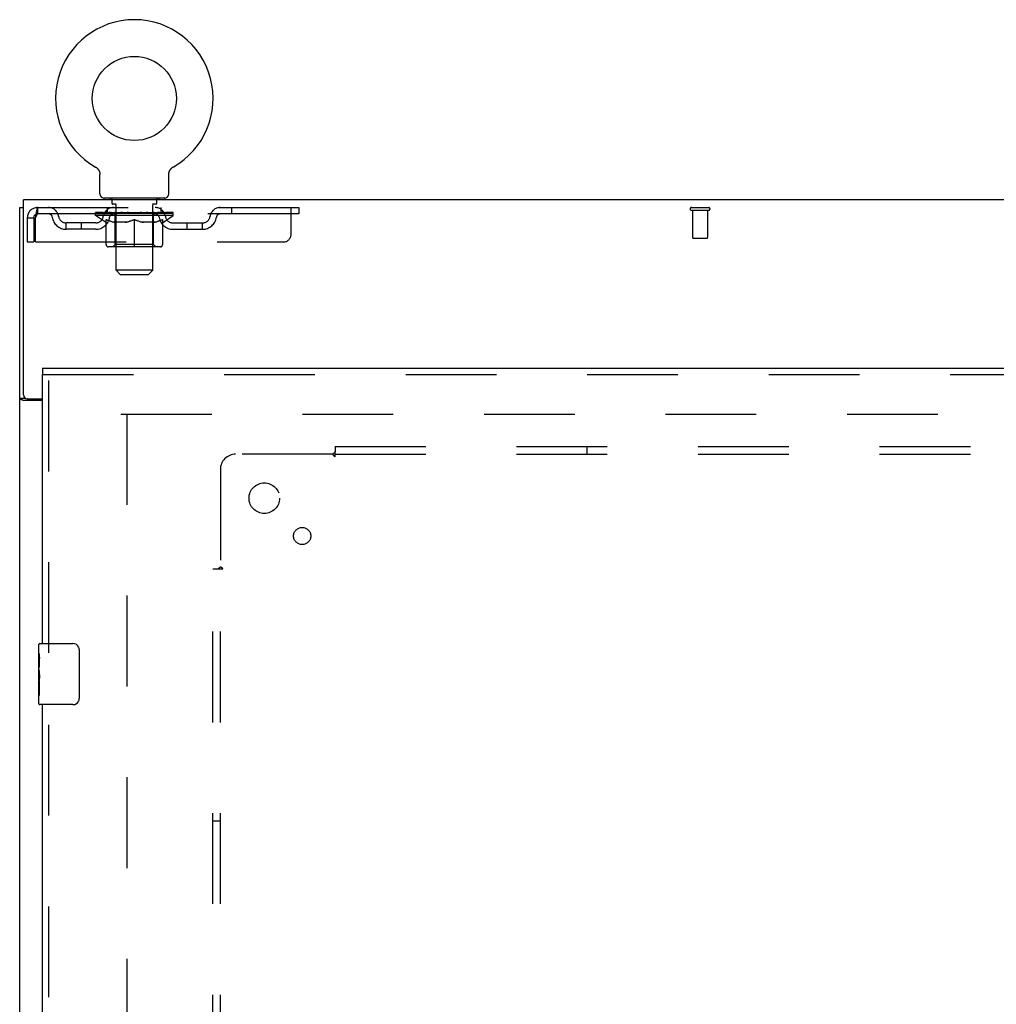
# Model space of a CAD drawing. Header units: inches. Extents: x 0 to 270, y 0 to 175.
# Tile 74 of 95: x 45 to 61, y 106 to 122. Entities that reach past the tile are written whole.
import ezdxf

# ---------------------------------------------------------------- set-up
doc = ezdxf.new("R2010")
doc.units = ezdxf.units.IN
doc.header["$LTSCALE"] = 14.84127
doc.header["$MEASUREMENT"] = 0
doc.linetypes.add('HIDDEN', pattern=[0.2, 0.1, -0.1])
doc.layers.get('0').update_dxf_attribs({"linetype": 'CONTINUOUS'})
for name, color, linetype in [('DEFAULT_2', 8, 'HIDDEN'), ('LEFT_OR_SECONDARY_DOOR_ASSEMBLY', 7, 'CONTINUOUS'), ('SUBPANELS', 7, 'CONTINUOUS')]:
    doc.layers.add(name, color=color, linetype=linetype)

msp = doc.modelspace()

# ---------------------------------------------------------------- linework, layer by layer
at = {"color": 7, "linetype": 'Continuous'}
for p, q in [((46.4546, 120.0785), (46.4547, 120.0785)), ((46.4546, 120.0785), (46.459, 120.0759)), ((46.4558, 120.0778), (46.4574, 120.077)), ((46.459, 120.0759), (46.4633, 120.0732)), ((46.4632, 120.0732), (46.4674, 120.0703)), ((46.4673, 120.0704), (46.4715, 120.0673)), ((46.4714, 120.0674), (46.4755, 120.0641)), ((46.4753, 120.0642), (46.4793, 120.0608)), ((46.4792, 120.0609), (46.483, 120.0574)), ((46.4829, 120.0575), (46.4866, 120.0538)), ((47.6931, 120.0538), (47.6969, 120.0575)), ((47.6967, 120.0574), (47.7006, 120.0609)), ((47.7005, 120.0608), (47.7044, 120.0642)), ((47.7043, 120.0641), (47.7084, 120.0674)), ((47.7083, 120.0673), (47.7125, 120.0704)), ((47.7124, 120.0703), (47.7166, 120.0732)), ((47.7165, 120.0732), (47.7208, 120.0759)), ((47.7166, 120.0732), (47.7178, 120.0741)), ((47.7208, 120.0759), (47.7252, 120.0785)), ((47.7224, 120.077), (47.724, 120.0778)), ((47.7251, 120.0785), (47.7252, 120.0785)), ((46.4865, 120.0539), (46.4901, 120.0501)), ((46.49, 120.0502), (46.4935, 120.0463)), ((46.4933, 120.0464), (46.4967, 120.0423)), ((46.4966, 120.0425), (46.4997, 120.0383)), ((46.4996, 120.0384), (46.5027, 120.0341)), ((46.5026, 120.0343), (46.5054, 120.0299)), ((46.5054, 120.03), (46.508, 120.0255)), ((46.508, 120.0256), (46.5105, 120.0211)), ((46.5105, 120.0212), (46.5128, 120.0166)), ((46.5128, 120.0167), (46.515, 120.012)), ((46.5149, 120.0121), (46.5169, 120.0073)), ((46.5169, 120.0074), (46.5188, 120.0026)), ((46.5187, 120.0026), (46.5204, 119.9978)), ((46.5204, 119.9978), (46.5219, 119.9929)), ((46.5219, 119.993), (46.5232, 119.988)), ((46.5232, 119.9881), (46.5243, 119.9831)), ((46.5243, 119.9831), (46.5253, 119.9781)), ((46.5253, 119.9781), (46.5261, 119.9731)), ((46.526, 119.9731), (46.5267, 119.968)), ((46.5274, 119.6394), (46.5274, 119.9535)), ((47.6524, 119.9535), (47.6525, 119.9579)), ((47.6524, 119.6394), (47.6524, 119.9535)), ((47.6525, 119.9579), (47.6527, 119.963)), ((47.6525, 119.9579), (47.6527, 119.963)), ((47.6527, 119.963), (47.6531, 119.9681)), ((47.6531, 119.968), (47.6537, 119.9731)), ((47.6537, 119.9731), (47.6545, 119.9781)), ((47.6545, 119.9781), (47.6555, 119.9831)), ((47.6555, 119.9831), (47.6566, 119.9881)), ((47.6566, 119.988), (47.6579, 119.993)), ((47.6579, 119.9929), (47.6594, 119.9978)), ((47.6594, 119.9978), (47.6611, 120.0026)), ((47.661, 120.0026), (47.6629, 120.0074)), ((47.6628, 120.0073), (47.6649, 120.0121)), ((47.6648, 120.012), (47.667, 120.0167)), ((47.667, 120.0166), (47.6693, 120.0212)), ((47.6693, 120.0211), (47.6718, 120.0256)), ((47.6717, 120.0255), (47.6744, 120.03)), ((47.6744, 120.0299), (47.6772, 120.0343)), ((47.6771, 120.0341), (47.6801, 120.0384)), ((47.6801, 120.0383), (47.6832, 120.0425)), ((47.6831, 120.0423), (47.6864, 120.0464)), ((47.6863, 120.0463), (47.6898, 120.0502)), ((47.6897, 120.0501), (47.6933, 120.0539)), ((45.2149, 47.6654), (45.2149, 119.4154)), ((45.2149, 119.4154), (45.2774, 119.4154)), ((45.2774, 116.3529), (45.2774, 119.5404)), ((110.9024, 119.5404), (45.2774, 119.5404)), ((46.5899, 119.5704), (46.5899, 119.5404)), ((47.5899, 119.5704), (46.5899, 119.5704)), ((47.5899, 119.5704), (47.5899, 119.5404)), ((45.3125, 116.2968), (45.2149, 116.2968)), ((45.5899, 116.2591), (45.2755, 116.2591)), ((45.3399, 116.2904), (45.5899, 116.2904))]:
    msp.add_line(p, q, dxfattribs=at)
for points in [[(46.5267, 119.9681), (46.5271, 119.963), (46.5273, 119.9579), (46.5274, 119.9535)], [(45.2462, 116.273), (45.2425, 116.2745), (45.2388, 116.276), (45.2354, 116.2774), (45.2322, 116.2789), (45.2293, 116.2803), (45.2265, 116.2818), (45.224, 116.2834), (45.2218, 116.285), (45.2199, 116.2867), (45.2183, 116.2883), (45.2171, 116.2899), (45.2161, 116.2915), (45.2155, 116.2932), (45.215, 116.295), (45.2149, 116.2968)], [(45.2755, 116.2591), (45.2735, 116.2607), (45.271, 116.2623), (45.2682, 116.2638), (45.265, 116.2654), (45.2615, 116.267), (45.2578, 116.2685), (45.254, 116.27), (45.2462, 116.273)]]:
    msp.add_lwpolyline(points, dxfattribs=at)
at = {"color": 3, "linetype": 'Continuous'}
msp.add_lwpolyline([(45.3702, 116.2591), (45.3705, 116.261), (45.3706, 116.2627), (45.3705, 116.2644), (45.3702, 116.2661), (45.3697, 116.2676), (45.369, 116.2692), (45.3681, 116.2707), (45.367, 116.2722), (45.3656, 116.2737), (45.364, 116.2752), (45.3624, 116.2765), (45.3607, 116.2777), (45.3588, 116.279), (45.3568, 116.2803), (45.3547, 116.2816), (45.3526, 116.2828), (45.3506, 116.2841), (45.3486, 116.2854), (45.3466, 116.2868), (45.3448, 116.2882), (45.3432, 116.2896), (45.3426, 116.2904)], dxfattribs=at)
at = {"color": 7, "linetype": 'Continuous'}
msp.add_circle((47.0899, 121.1984), 0.6875, dxfattribs=at)
for centre, radius, start, end in [((47.0899, 121.1984), 1.2875, 299.50526, 240.49473), ((46.5964, 119.6394), 0.069, 180, 265), ((47.5834, 119.6394), 0.069, 275, 360), ((45.3399, 116.3529), 0.0625, 180, 270)]:
    msp.add_arc(centre, radius, start, end, dxfattribs=at)
at = {"layer": 'DEFAULT_2', "color": 8, "linetype": 'HIDDEN'}
for p, q in [((46.462, 120.0741), (46.4632, 120.0732)), ((45.5069, 119.4154), (45.5069, 119.3114)), ((45.5069, 119.4154), (49.7774, 119.4154)), ((46.6524, 119.3114), (46.6524, 119.4154)), ((46.6869, 119.5704), (46.6869, 119.5404)), ((46.7249, 119.4804), (46.7249, 119.5604)), ((46.7948, 119.4704), (46.7349, 119.4704)), ((46.7899, 118.3894), (46.7899, 119.4604)), ((47.4449, 119.4704), (47.385, 119.4704)), ((47.3899, 118.3894), (47.3899, 119.4604)), ((47.4549, 119.4804), (47.4549, 119.5604)), ((47.4929, 119.5704), (47.4929, 119.5404)), ((47.5274, 119.3114), (47.5274, 119.4154)), ((48.6774, 119.4154), (48.6774, 119.3114)), ((49.6524, 118.9779), (49.6524, 119.4154)), ((49.7774, 119.4154), (49.7774, 119.3114)), ((56.1979, 119.4154), (56.4819, 119.4154)), ((49.7774, 119.3114), (45.5069, 119.3114)), ((46.4566, 119.2856), (46.4566, 119.3324)), ((46.6159, 119.1741), (46.4566, 119.2856)), ((47.7232, 119.2856), (46.4566, 119.2856)), ((46.4663, 119.3257), (46.4663, 119.3324)), ((46.4749, 119.3224), (46.4749, 119.3257)), ((46.4749, 119.3224), (47.7049, 119.3224)), ((46.4838, 119.3224), (46.4838, 119.3257)), ((46.4847, 119.3224), (46.4847, 119.3257)), ((46.4948, 119.3257), (46.4948, 119.3324)), ((46.5111, 119.3224), (46.5111, 119.3257)), ((46.5129, 119.3224), (46.5129, 119.3257)), ((46.5415, 119.3257), (46.5415, 119.3324)), ((46.5559, 119.3224), (46.5559, 119.3257)), ((46.5587, 119.3224), (46.5587, 119.3257)), ((46.763, 119.3254), (46.5616, 119.3254)), ((46.6048, 119.3257), (46.6048, 119.3324)), ((46.6061, 119.3224), (46.6061, 119.3254)), ((46.6069, 119.3224), (46.6069, 119.3254)), ((46.6099, 119.3224), (46.6099, 119.3254)), ((46.617, 119.3224), (46.617, 119.3257)), ((46.6171, 119.3224), (46.6171, 119.3254)), ((46.6205, 119.3224), (46.6205, 119.3257)), ((46.6239, 119.3224), (46.6239, 119.3264)), ((46.6282, 119.3224), (46.6282, 119.3254)), ((46.6424, 119.3224), (46.6424, 119.3254)), ((46.6605, 119.3224), (46.6605, 119.3254)), ((46.661, 119.3224), (46.661, 119.3281)), ((46.6814, 119.3224), (46.6814, 119.3254)), ((46.6828, 119.3257), (46.6828, 119.3324)), ((46.6925, 119.3224), (46.6925, 119.3257)), ((46.6967, 119.3224), (46.6967, 119.3257)), ((46.7059, 119.3224), (46.7059, 119.3254)), ((46.7172, 119.3224), (46.7172, 119.3296)), ((46.7327, 119.3224), (46.7327, 119.3254)), ((46.7357, 119.3224), (46.7357, 119.3254)), ((46.763, 119.3224), (46.763, 119.3254)), ((46.83, 119.3254), (46.768, 119.3254)), ((46.7733, 119.3257), (46.7733, 119.3324)), ((46.7771, 118.8139), (46.7771, 119.2826)), ((46.7801, 119.3224), (46.7801, 119.3257)), ((46.7847, 119.3224), (46.7847, 119.3257)), ((46.7908, 119.3224), (46.7908, 119.3308)), ((46.7949, 119.3224), (46.7949, 119.3254)), ((46.8058, 119.3224), (46.8058, 119.3254)), ((46.83, 119.3224), (46.83, 119.3254)), ((46.9049, 119.3254), (46.8457, 119.3254)), ((46.866, 119.3224), (46.866, 119.3254)), ((46.8733, 119.3257), (46.8733, 119.3324)), ((46.877, 119.3224), (46.877, 119.3257)), ((46.8794, 119.3224), (46.8794, 119.3317)), ((46.8821, 119.3224), (46.8821, 119.3257)), ((46.8895, 119.3224), (46.8895, 119.3258)), ((46.9049, 119.3224), (46.9049, 119.3254)), ((46.9854, 119.3254), (46.9309, 119.3254)), ((46.944, 119.3224), (46.944, 119.3254)), ((46.9755, 119.3254), (47.0899, 119.3324)), ((46.9799, 119.3257), (46.9799, 119.3324)), ((46.9805, 119.3322), (46.9799, 119.3324)), ((46.9804, 119.3224), (46.9804, 119.3257)), ((46.9805, 119.3257), (46.9805, 119.3322)), ((46.9843, 119.3224), (46.9843, 119.326)), ((46.9854, 119.3224), (46.9854, 119.3254)), ((46.9858, 119.3224), (46.9858, 119.3257)), ((47.0691, 119.3254), (47.0209, 119.3254)), ((47.0264, 119.3224), (47.0264, 119.3254)), ((47.0691, 119.3224), (47.0691, 119.3254)), ((47.0873, 119.3258), (47.0872, 119.3257)), ((47.0872, 119.3224), (47.0872, 119.3257)), ((47.0873, 119.3224), (47.0873, 119.3258)), ((47.0899, 119.3257), (47.0899, 119.3324)), ((47.0924, 119.3224), (47.0924, 119.3258)), ((47.0924, 119.3258), (47.0926, 119.3257)), ((47.0926, 119.3224), (47.0926, 119.3257)), ((47.0944, 119.3254), (47.1589, 119.3254)), ((47.1107, 119.3224), (47.1107, 119.3254)), ((47.1268, 119.3254), (47.1268, 119.3301)), ((47.1268, 119.3301), (47.2043, 119.3254)), ((47.148, 119.3254), (47.148, 119.3288)), ((47.1534, 119.3224), (47.1534, 119.3254)), ((47.194, 119.3224), (47.194, 119.3257)), ((47.1944, 119.3224), (47.1944, 119.3254)), ((47.1944, 119.3254), (47.2489, 119.3254)), ((47.1954, 119.3224), (47.1954, 119.326)), ((47.1993, 119.3322), (47.1999, 119.3324)), ((47.1993, 119.3257), (47.1993, 119.3322)), ((47.1993, 119.3224), (47.1993, 119.3257)), ((47.1999, 119.3257), (47.1999, 119.3324)), ((47.2358, 119.3224), (47.2358, 119.3254)), ((47.2749, 119.3224), (47.2749, 119.3254)), ((47.2749, 119.3254), (47.3341, 119.3254)), ((47.2902, 119.3224), (47.2902, 119.3258)), ((47.2977, 119.3224), (47.2977, 119.3257)), ((47.3004, 119.3224), (47.3004, 119.3317)), ((47.3028, 119.3224), (47.3028, 119.3257)), ((47.3065, 119.3257), (47.3065, 119.3324)), ((47.3137, 119.3224), (47.3137, 119.3254)), ((47.3498, 119.3224), (47.3498, 119.3254)), ((47.3498, 119.3254), (47.4118, 119.3254)), ((47.374, 119.3224), (47.374, 119.3254)), ((47.3849, 119.3224), (47.3849, 119.3254)), ((47.389, 119.3224), (47.389, 119.3308)), ((47.395, 119.3224), (47.395, 119.3257)), ((47.3997, 119.3224), (47.3997, 119.3257)), ((47.4026, 118.8139), (47.4026, 119.2826)), ((47.4065, 119.3257), (47.4065, 119.3324)), ((47.4168, 119.3224), (47.4168, 119.3254)), ((47.4168, 119.3254), (47.6182, 119.3254)), ((47.4441, 119.3224), (47.4441, 119.3254)), ((47.4471, 119.3224), (47.4471, 119.3254)), ((47.4626, 119.3224), (47.4626, 119.3296)), ((47.4739, 119.3224), (47.4739, 119.3254)), ((47.4831, 119.3224), (47.4831, 119.3257)), ((47.4873, 119.3224), (47.4873, 119.3257)), ((47.4969, 119.3257), (47.4969, 119.3324)), ((47.4984, 119.3224), (47.4984, 119.3254)), ((47.5188, 119.3224), (47.5188, 119.3281)), ((47.5192, 119.3224), (47.5192, 119.3254)), ((47.5374, 119.3224), (47.5374, 119.3254)), ((47.5516, 119.3224), (47.5516, 119.3254)), ((47.5559, 119.3224), (47.5559, 119.3264)), ((47.5593, 119.3224), (47.5593, 119.3257)), ((47.5627, 119.3224), (47.5627, 119.3257)), ((47.5627, 119.3224), (47.5627, 119.3254)), ((47.5638, 119.1741), (47.7232, 119.2856)), ((47.5699, 119.3224), (47.5699, 119.3254)), ((47.5729, 119.3224), (47.5729, 119.3254)), ((47.5736, 119.3224), (47.5736, 119.3254)), ((47.575, 119.3257), (47.575, 119.3324)), ((47.6211, 119.3224), (47.6211, 119.3257)), ((47.6238, 119.3224), (47.6238, 119.3257)), ((47.6383, 119.3257), (47.6383, 119.3324)), ((47.6669, 119.3224), (47.6669, 119.3257)), ((47.6687, 119.3224), (47.6687, 119.3257)), ((47.685, 119.3257), (47.685, 119.3324)), ((47.6951, 119.3224), (47.6951, 119.3257)), ((47.696, 119.3224), (47.696, 119.3257)), ((47.7049, 119.3224), (47.7049, 119.3257)), ((47.7135, 119.3257), (47.7135, 119.3324)), ((47.7232, 119.2856), (47.7232, 119.3324)), ((56.1979, 119.3724), (56.4819, 119.3724)), ((56.2159, 119.3724), (56.2159, 118.9254)), ((56.4639, 119.3724), (56.4639, 118.9254)), ((45.3399, 119.2484), (45.3399, 118.8529)), ((45.3399, 119.2484), (45.4439, 119.2484)), ((45.4439, 119.2484), (45.4439, 118.8529)), ((45.4739, 118.8529), (45.4739, 119.2484)), ((45.9753, 119.0604), (45.9753, 119.1644)), ((46.4583, 119.1644), (45.9753, 119.1644)), ((46.2253, 119.0604), (46.2253, 119.1644)), ((46.6159, 119.1741), (46.6264, 119.1741)), ((46.6264, 118.8111), (46.6264, 119.2174)), ((46.9486, 119.1741), (46.7687, 119.1741)), ((47.0899, 118.7741), (47.0899, 119.2178)), ((47.411, 119.1741), (47.2312, 119.1741)), ((47.5534, 118.8111), (47.5534, 119.2174)), ((47.5534, 119.1741), (47.5638, 119.1741)), ((47.7215, 119.1644), (48.2044, 119.1644)), ((47.9544, 119.0604), (47.9544, 119.1644)), ((48.2044, 119.0604), (48.2044, 119.1644)), ((46.4583, 119.0604), (45.9753, 119.0604)), ((47.7215, 119.0604), (48.2044, 119.0604)), ((45.3399, 118.8529), (45.4439, 118.8529)), ((45.4739, 118.8529), (49.5274, 118.8529)), ((47.5163, 118.7741), (46.6635, 118.7741)), ((46.7771, 118.8139), (46.7373, 118.7741)), ((47.4026, 118.8139), (46.7771, 118.8139)), ((47.4026, 118.8139), (47.4425, 118.7741)), ((56.2259, 118.9154), (56.4539, 118.9154)), ((46.8589, 118.3204), (46.7899, 118.3894)), ((47.3899, 118.3894), (46.7899, 118.3894)), ((46.8589, 118.3204), (47.3209, 118.3204)), ((47.3209, 118.3204), (47.3899, 118.3894)), ((46.8711, 116.0404), (75.8399, 116.0404)), ((46.9649, 116.0403), (46.9649, 55.0404))]:
    msp.add_line(p, q, dxfattribs=at)
for points in [[(45.5069, 119.4154), (45.5045, 119.4143), (45.5022, 119.4112), (45.4998, 119.406), (45.4975, 119.3988), (45.4951, 119.3898), (45.4927, 119.3789), (45.4904, 119.3665), (45.488, 119.3525), (45.4857, 119.3372), (45.4833, 119.3208), (45.481, 119.3035), (45.4786, 119.2855), (45.4762, 119.2671), (45.4739, 119.2484)], [(45.5069, 119.3114), (45.5045, 119.311), (45.5022, 119.3098), (45.4998, 119.3078), (45.4975, 119.3051), (45.4951, 119.3017), (45.4927, 119.2976), (45.4904, 119.2929), (45.488, 119.2876), (45.4857, 119.2819), (45.4833, 119.2757), (45.481, 119.2692), (45.4786, 119.2624), (45.4762, 119.2554), (45.4739, 119.2484)], [(46.6264, 119.2174), (46.6522, 119.2075), (46.6776, 119.1986), (46.7026, 119.1908), (46.7272, 119.1842), (46.7519, 119.1786), (46.7763, 119.1741)], [(46.7687, 119.1741), (46.7453, 119.1788), (46.7218, 119.1844), (46.6983, 119.191), (46.6747, 119.1986), (46.6507, 119.2071), (46.6264, 119.2166)], [(46.9389, 119.1741), (46.9638, 119.1787), (46.9887, 119.1843), (47.0136, 119.1911), (47.0387, 119.199), (47.0642, 119.2079), (47.0899, 119.2178)], [(47.0899, 119.2161), (47.0656, 119.2067), (47.0417, 119.1982), (47.0181, 119.1907), (46.9948, 119.1842), (46.9717, 119.1787), (46.9486, 119.1741)], [(47.0899, 119.2178), (47.1159, 119.2078), (47.1415, 119.1988), (47.1666, 119.191), (47.1915, 119.1843), (47.2162, 119.1786), (47.2409, 119.1741)], [(47.2312, 119.1741), (47.2079, 119.1787), (47.1846, 119.1843), (47.1613, 119.1909), (47.1378, 119.1983), (47.114, 119.2068), (47.0899, 119.2161)], [(47.4035, 119.1741), (47.4282, 119.1786), (47.4529, 119.1843), (47.4777, 119.191), (47.5026, 119.1987), (47.5278, 119.2075), (47.5534, 119.2174)], [(47.5534, 119.2166), (47.5289, 119.207), (47.5048, 119.1985), (47.4811, 119.1909), (47.4576, 119.1843), (47.4343, 119.1787), (47.411, 119.1741)]]:
    msp.add_lwpolyline(points, dxfattribs=at)
for centre, radius, start, end in [((45.5069, 119.2484), 0.167, 90, 180), ((45.6862, 119.2484), 0.167, 8.07163, 90), ((46.7474, 119.2484), 0.167, 90, 171.92837), ((46.5964, 119.6394), 0.069, 265, 270), ((46.7149, 119.5604), 0.01, 0, 90), ((46.7349, 119.4804), 0.01, 180, 270), ((46.7799, 119.4604), 0.01, 0, 90), ((47.3999, 119.4604), 0.01, 90, 180), ((47.4324, 119.2484), 0.167, 8.07163, 90), ((47.4449, 119.4804), 0.01, 270, 360), ((47.4649, 119.5604), 0.01, 90, 180), ((47.5834, 119.6394), 0.069, 270, 275), ((48.4936, 119.2484), 0.167, 90, 171.92837), ((56.1979, 119.3939), 0.0215, 90, 270), ((56.4819, 119.3939), 0.0215, 270, 90), ((45.5069, 119.2484), 0.063, 90, 180), ((45.6867, 119.2489), 0.0625, 7.98631, 90), ((45.9753, 119.2894), 0.229, 187.98631, 270), ((45.9753, 119.2894), 0.125, 188.07163, 270), ((46.4583, 119.2894), 0.125, 270, 351.92837), ((46.4583, 119.2894), 0.229, 270, 352.01369), ((46.747, 119.2489), 0.0625, 90, 172.01369), ((46.7373, 119.2826), 0.0398, 0, 90), ((47.4425, 119.2826), 0.0398, 90, 180), ((47.4328, 119.2489), 0.0625, 7.98631, 90), ((47.7215, 119.2894), 0.229, 187.98631, 270), ((47.7215, 119.2894), 0.125, 188.07163, 270), ((48.2044, 119.2894), 0.125, 270, 351.92837), ((48.2044, 119.2894), 0.229, 270, 352.01369), ((48.4931, 119.2489), 0.0625, 90, 172.01369), ((49.5274, 118.9779), 0.125, 270, 360), ((46.6635, 118.8111), 0.0371, 180, 270), ((47.5163, 118.8111), 0.0371, 270, 360), ((56.2259, 118.9254), 0.01, 180, 270), ((56.4539, 118.9254), 0.01, 270, 360)]:
    msp.add_arc(centre, radius, start, end, dxfattribs=at)
for centre, major_axis, ratio, start_param, end_param in [((47.0899, 119.3324), (0.6333, 0.0067), 0.0596298, 2.9664305, 3.1409634), ((46.4368, 119.3204), (0.1981, 0), 0.0605564, 0.4306524, 1.4705034), ((47.0899, 119.3324), (0.6333, 0), 0.0605564, -3.1415927, -2.9670597), ((46.4368, 119.3137), (0.1981, 0.0021), 0.0596298, 1.3765956, 1.4698741), ((47.0899, 119.3324), (0.6333, 0.0132), 0.05688, 2.7913449, 2.9658778), ((46.4125, 119.3204), (0.1981, 0.0021), 0.0596298, 0.2554902, 1.2953412), ((46.4809, 119.3204), (0.1981, -0.0021), 0.0596298, 0.6058146, 1.6456656), ((47.0899, 119.3324), (0.6333, -0.0067), 0.0596298, -2.9664305, -2.7918975), ((46.4809, 119.3137), (0.1981, 0), 0.0605564, 1.5517578, 1.6450363), ((46.4125, 119.3137), (0.1981, 0.0041), 0.05688, 1.2015101, 1.2947885), ((46.4822, 119.316), (0.1643, 0.0017), 0.0596298, 1.0652284, 1.6142757), ((46.4624, 119.316), (0.1643, 0.0034), 0.05688, 0.8901429, 1.4391902), ((46.5204, 119.316), (0.1643, 0), 0.0605564, 1.2403906, 1.7894379), ((47.0899, 119.3324), (0.6333, 0.0192), 0.0523953, 2.6164031, 2.790936), ((46.4088, 119.3204), (0.1981, 0.0041), 0.05688, 0.0804047, 1.1202556), ((46.5436, 119.3204), (0.1981, -0.0041), 0.05688, 0.7809002, 1.8207511), ((47.0899, 119.3324), (0.6333, -0.0132), 0.05688, -2.7913449, -2.616812), ((46.5436, 119.3137), (0.1981, -0.0021), 0.0596298, 1.72692, 1.8201985), ((46.4088, 119.3137), (0.1981, 0.006), 0.0523953, 1.0265683, 1.1198467), ((46.4617, 119.316), (0.1643, 0.005), 0.0523953, 0.7152011, 1.2642483), ((46.5759, 119.316), (0.1643, -0.0017), 0.0596298, 1.4155528, 1.9646001), ((47.0899, 119.3324), (0.6333, 0.0247), 0.0463186, 2.4416541, 2.616187), ((46.6229, 119.3204), (0.1981, -0.006), 0.0523953, 0.955842, 1.9956929), ((46.4257, 119.3204), (0.1981, 0.006), 0.0523953, -0.0945372, 0.9453138), ((47.0899, 119.3324), (0.6333, -0.0192), 0.0523953, -2.6164031, -2.4418701), ((46.6229, 119.3137), (0.1981, -0.0041), 0.05688, 1.9020056, 1.995284), ((46.4257, 119.3137), (0.1981, 0.0077), 0.0463186, 0.8518193, 0.9450978), ((46.4802, 119.316), (0.1643, 0.0064), 0.0463186, 0.5404521, 1.0894994), ((46.647, 119.316), (0.1643, -0.0034), 0.05688, 1.5906384, 2.1396857), ((47.0899, 119.3324), (0.6333, 0.0294), 0.0388412, 2.2671235, 2.4416564), ((46.7163, 119.3204), (0.1981, -0.0077), 0.0463186, 1.1305909, 2.1704419), ((46.4629, 119.3204), (0.1981, 0.0077), 0.0463186, -0.2692861, 0.7705648), ((47.0899, 119.3324), (0.6333, -0.0247), 0.0463186, -2.4416541, -2.2671212), ((46.7163, 119.3137), (0.1981, -0.006), 0.0523953, 2.0769474, 2.1702259), ((46.4629, 119.3137), (0.1981, 0.0092), 0.0388412, 0.6772887, 0.7705671), ((46.5171, 119.316), (0.1643, 0.0076), 0.0388412, 0.3659215, 0.9149688), ((46.7316, 119.316), (0.1643, -0.005), 0.0523953, 1.7655802, 2.3146275), ((47.0899, 119.3324), (0.6333, 0.0332), 0.0301951, 2.0928101, 2.267343), ((46.8211, 119.3204), (0.1981, -0.0092), 0.0388412, 1.3051216, 2.3449725), ((46.5191, 119.3204), (0.1981, 0.0092), 0.0388412, -0.4438167, 0.5960342), ((47.0899, 119.3324), (0.6333, -0.0294), 0.0388412, -2.2671235, -2.0925906), ((46.8211, 119.3137), (0.1981, -0.0077), 0.0463186, 2.2516964, 2.3449748), ((46.5191, 119.3137), (0.1981, 0.0104), 0.0301951, 0.5029753, 0.5962537), ((46.5714, 119.316), (0.1643, 0.0086), 0.0301951, 0.1916081, 0.7406554), ((46.827, 119.316), (0.1643, -0.0064), 0.0463186, 1.9403292, 2.4893764), ((46.5926, 119.3204), (0.1981, 0.0104), 0.0301951, -0.6181301, 0.4217208), ((47.0899, 119.3324), (0.6333, 0.0361), 0.0206446, 1.9186869, 2.0932198), ((46.9341, 119.3204), (0.1981, -0.0104), 0.0301951, 1.4794349, 2.5192859), ((47.0899, 119.3324), (0.6333, -0.0332), 0.0301951, -2.0928101, -1.9182772), ((46.9341, 119.3137), (0.1981, -0.0092), 0.0388412, 2.426227, 2.5195054), ((46.5926, 119.3137), (0.1981, 0.0113), 0.0206446, 0.3288521, 0.4221305), ((46.6415, 119.316), (0.1643, 0.0094), 0.0206446, 0.0174849, 0.5665322), ((46.9305, 119.316), (0.1643, -0.0076), 0.0388412, 2.1148598, 2.6639071), ((46.6813, 119.3204), (0.1981, 0.0113), 0.0206446, -0.7922533, 0.2475976), ((47.0899, 119.3324), (0.6333, 0.0378), 0.0104782, 1.7447043, 1.9192372), ((47.0518, 119.3204), (0.1981, -0.0113), 0.0206446, 1.6535582, 2.6934091), ((47.0899, 119.3324), (0.6333, -0.0361), 0.0206446, -1.9186869, -1.744154), ((47.0518, 119.3137), (0.1981, -0.0104), 0.0301951, 2.6005404, 2.6938188), ((46.6813, 119.3137), (0.1981, 0.0118), 0.0104782, 0.1548695, 0.2481479), ((46.7253, 119.316), (0.1643, 0.0098), 0.0104782, 6.1266876, 6.6757349), ((47.0388, 119.316), (0.1643, -0.0086), 0.0301951, 2.2891732, 2.8382204), ((46.7823, 119.3204), (0.1981, 0.0118), 0.0104782, -0.9662359, -0.0008456), ((47.1706, 119.3204), (0.1981, -0.0118), 0.0104782, 1.8275408, 2.8673917), ((47.0899, 119.3324), (0.6333, -0.0378), 0.0104782, -1.7447043, -1.5630069), ((47.1706, 119.3137), (0.1981, -0.0113), 0.0206446, 2.7746636, 2.867942), ((47.1487, 119.316), (0.1643, -0.0094), 0.0206446, 2.4632964, 3.0123437), ((47.0091, 119.3204), (0.1981, 0.0118), 0.0104782, 0.2742009, 1.3140519), ((46.9231, 119.316), (0.1643, 0.0098), 0.0104782, -0.0004831, 0.5043137), ((46.8927, 119.3137), (0.1981, 0.0118), 0.0104782, 0.099668, 0.1929465), ((47.0899, 119.3324), (0.6333, 0.0378), 0.0104782, -1.5714213, -1.3968884), ((47.2567, 119.316), (0.1643, -0.0098), 0.0104782, 2.637279, 3.1418904), ((47.287, 119.3137), (0.1981, -0.0118), 0.0104782, 2.7423099, 2.9486462), ((47.128, 119.3204), (0.1981, 0.0113), 0.0206446, 0.4481835, 1.4880345), ((47.0311, 119.316), (0.1643, 0.0094), 0.0206446, 0.129249, 0.6782963), ((47.0091, 119.3137), (0.1981, 0.0113), 0.0206446, 0.2736506, 0.3669291), ((47.3975, 119.3204), (0.1981, -0.0118), 0.0104782, -3.140747, -2.1753567), ((47.0899, 119.3324), (0.6333, 0.0361), 0.0206446, -1.3974387, -1.2229058), ((47.0899, 119.3324), (0.6333, -0.0378), 0.0104782, 1.2223554, 1.3968884), ((47.2457, 119.3204), (0.1981, 0.0104), 0.0301951, 0.6223068, 1.6621577), ((47.141, 119.316), (0.1643, 0.0086), 0.0301951, 0.3033722, 0.8524195), ((47.4545, 119.316), (0.1643, -0.0098), 0.0104782, 2.7490431, 3.2980904), ((47.4985, 119.3204), (0.1981, -0.0113), 0.0206446, 2.893995, 3.933846), ((47.128, 119.3137), (0.1981, 0.0104), 0.0301951, 0.4477738, 0.5410523), ((47.4985, 119.3137), (0.1981, -0.0118), 0.0104782, 2.8934447, 2.9867232), ((47.3587, 119.3204), (0.1981, 0.0092), 0.0388412, 0.7966201, 1.8364711), ((47.0899, 119.3324), (0.6333, 0.0332), 0.0301951, -1.2233155, -1.0487825), ((47.0899, 119.3324), (0.6333, -0.0361), 0.0206446, 1.0483728, 1.2229058), ((47.2493, 119.316), (0.1643, 0.0076), 0.0388412, 0.4776856, 1.0267329), ((47.5382, 119.316), (0.1643, -0.0094), 0.0206446, 2.5750605, 3.1241078), ((47.5872, 119.3204), (0.1981, -0.0104), 0.0301951, 2.7198718, 3.7597228), ((47.4635, 119.3204), (0.1981, 0.0077), 0.0463186, 0.9711508, 2.0110017), ((47.2457, 119.3137), (0.1981, 0.0092), 0.0388412, 0.6220872, 0.7153657), ((47.5872, 119.3137), (0.1981, -0.0113), 0.0206446, 2.7194621, 2.8127406), ((47.0899, 119.3324), (0.6333, 0.0294), 0.0388412, -1.0490021, -0.8744692), ((47.0899, 119.3324), (0.6333, -0.0332), 0.0301951, 0.8742496, 1.0487825), ((47.3527, 119.316), (0.1643, 0.0064), 0.0463186, 0.6522162, 1.2012635), ((47.5569, 119.3204), (0.1981, 0.006), 0.0523953, 1.1458997, 2.1857507), ((47.6083, 119.316), (0.1643, -0.0086), 0.0301951, 2.4009373, 2.9499846), ((47.6607, 119.3204), (0.1981, -0.0092), 0.0388412, 2.5455585, 3.5854094), ((47.4482, 119.316), (0.1643, 0.005), 0.0523953, 0.8269652, 1.3760124), ((47.3587, 119.3137), (0.1981, 0.0077), 0.0463186, 0.7966178, 0.8898963), ((47.6607, 119.3137), (0.1981, -0.0104), 0.0301951, 2.5453389, 2.6386173), ((47.6362, 119.3204), (0.1981, 0.0041), 0.05688, 1.3208416, 2.3606925), ((47.0899, 119.3324), (0.6333, 0.0247), 0.0463186, -0.8744715, -0.6999385), ((47.0899, 119.3324), (0.6333, -0.0294), 0.0388412, 0.6999362, 0.8744692), ((47.7169, 119.3204), (0.1981, -0.0077), 0.0463186, 2.3710278, 3.4108788), ((47.6627, 119.316), (0.1643, -0.0076), 0.0388412, 2.2266239, 2.7756712), ((47.6988, 119.3204), (0.1981, 0.0021), 0.0596298, 1.4959271, 2.535778), ((47.5328, 119.316), (0.1643, 0.0034), 0.05688, 1.001907, 1.5509543), ((47.7541, 119.3204), (0.1981, -0.006), 0.0523953, 2.1962789, 3.2361298), ((47.6996, 119.316), (0.1643, -0.0064), 0.0463186, 2.0520933, 2.6011405), ((47.4635, 119.3137), (0.1981, 0.006), 0.0523953, 0.9713668, 1.0646452), ((47.7169, 119.3137), (0.1981, -0.0092), 0.0388412, 2.3710255, 2.464304), ((47.743, 119.3204), (0.1981, 0), 0.0605564, 1.6710893, 2.7109402), ((47.771, 119.3204), (0.1981, -0.0041), 0.05688, 2.021337, 3.061188), ((47.0899, 119.3324), (0.6333, 0.0192), 0.0523953, -0.6997225, -0.5251896), ((47.0899, 119.3324), (0.6333, -0.0247), 0.0463186, 0.5254056, 0.6999385), ((47.7673, 119.3204), (0.1981, -0.0021), 0.0596298, 1.8462515, 2.8861024), ((47.6039, 119.316), (0.1643, 0.0017), 0.0596298, 1.1769925, 1.7260398), ((47.718, 119.316), (0.1643, -0.005), 0.0523953, 1.8773443, 2.4263916), ((47.6594, 119.316), (0.1643, 0), 0.0605564, 1.3521547, 1.901202), ((47.7174, 119.316), (0.1643, -0.0034), 0.05688, 1.7024025, 2.2514498), ((47.6976, 119.316), (0.1643, -0.0017), 0.0596298, 1.5273169, 2.0763642), ((47.5569, 119.3137), (0.1981, 0.0041), 0.05688, 1.1463086, 1.2395871), ((47.7541, 119.3137), (0.1981, -0.0077), 0.0463186, 2.1964949, 2.2897733), ((47.0899, 119.3324), (0.6333, 0.0132), 0.05688, -0.5247807, -0.3502477), ((47.0899, 119.3324), (0.6333, -0.0192), 0.0523953, 0.3506567, 0.5251896), ((47.6362, 119.3137), (0.1981, 0.0021), 0.0596298, 1.3213942, 1.4146726), ((47.771, 119.3137), (0.1981, -0.006), 0.0523953, 2.021746, 2.1150244), ((47.0899, 119.3324), (0.6333, 0.0067), 0.0596298, -0.3496951, -0.1751622), ((47.0899, 119.3324), (0.6333, -0.0132), 0.05688, 0.1757148, 0.3502477), ((47.6988, 119.3137), (0.1981, 0), 0.0605564, 1.4965564, 1.5898348), ((47.7673, 119.3137), (0.1981, -0.0041), 0.05688, 1.8468041, 1.9400826), ((47.743, 119.3137), (0.1981, -0.0021), 0.0596298, 1.6717186, 1.764997), ((47.0899, 119.3324), (0.6333, 0), 0.0605564, -0.1745329, 0), ((47.0899, 119.3324), (0.6333, -0.0067), 0.0596298, 0.0006293, 0.1751622)]:
    msp.add_ellipse(centre, major_axis=major_axis, ratio=ratio, start_param=start_param, end_param=end_param, dxfattribs=at)
at = {"layer": 'LEFT_OR_SECONDARY_DOOR_ASSEMBLY', "color": 7, "linetype": 'Continuous'}
for p, q in [((45.5899, 116.7904), (45.5899, 116.6864)), ((45.5299, 112.1297), (45.5299, 112.2754)), ((45.5449, 112.2904), (46.0849, 112.2904)), ((46.1848, 112.1904), (46.1848, 111.3904)), ((45.5299, 111.8719), (45.5299, 112.1289)), ((45.5356, 112.0733), (45.5299, 112.0733)), ((45.5368, 111.9055), (45.5368, 112.0419)), ((45.5299, 111.9055), (45.5368, 111.9055)), ((45.5299, 111.3054), (45.5299, 111.8692)), ((45.5315, 111.8427), (45.5299, 111.8427)), ((45.5299, 111.7109), (45.5358, 111.7109)), ((45.5299, 111.6749), (45.5368, 111.6749)), ((45.5299, 111.6121), (45.5368, 111.6121)), ((45.5368, 111.4446), (45.5368, 111.6749)), ((45.5299, 111.4446), (45.5368, 111.4446)), ((46.0849, 111.2904), (45.5449, 111.2904))]:
    msp.add_line(p, q, dxfattribs=at)
at = {"layer": 'LEFT_OR_SECONDARY_DOOR_ASSEMBLY', "color": 3, "linetype": 'Continuous'}
for p, q in [((45.5899, 116.7904), (76.5274, 116.7904)), ((45.5899, 112.2904), (45.5899, 116.6864)), ((45.5899, 94.7904), (45.5899, 111.2904))]:
    msp.add_line(p, q, dxfattribs=at)
at = {"layer": 'LEFT_OR_SECONDARY_DOOR_ASSEMBLY', "color": 8, "linetype": 'HIDDEN'}
for p, q in [((45.5899, 116.6864), (76.5274, 116.6864)), ((45.6939, 112.1354), (45.6939, 116.6864)), ((45.6939, 94.6354), (45.6939, 111.4454))]:
    msp.add_line(p, q, dxfattribs=at)
at = {"layer": 'LEFT_OR_SECONDARY_DOOR_ASSEMBLY', "color": 7, "linetype": 'Continuous'}
for points in [[(46.1781, 112.2265), (46.1801, 112.2209), (46.1818, 112.215), (46.1831, 112.209), (46.184, 112.2029), (46.1846, 112.1967), (46.1848, 112.1904)], [(45.5299, 112.1297), (45.53, 112.1259), (45.5304, 112.1213), (45.531, 112.1159), (45.5326, 112.1027)], [(45.5326, 112.1027), (45.5335, 112.0951), (45.5344, 112.087), (45.5352, 112.0785)], [(45.5352, 112.0785), (45.5359, 112.0696), (45.5364, 112.0605), (45.5367, 112.0512), (45.5368, 112.0419)], [(45.5299, 111.8719), (45.5301, 111.8638), (45.5305, 111.8547), (45.5313, 111.8447)], [(45.5313, 111.8447), (45.5341, 111.811), (45.535, 111.7989), (45.5358, 111.7866), (45.5363, 111.774), (45.5367, 111.7612), (45.5368, 111.7484), (45.5367, 111.7355), (45.5363, 111.7228), (45.5358, 111.7102), (45.535, 111.6979), (45.5341, 111.6859)], [(46.1848, 111.3904), (46.1846, 111.3841), (46.184, 111.3778), (46.1831, 111.3717), (46.1818, 111.3657), (46.1801, 111.3599), (46.1781, 111.3542)]]:
    msp.add_lwpolyline(points, dxfattribs=at)
for centre, radius, start, end in [((45.5449, 112.2754), 0.015, 90, 180), ((46.0849, 112.1904), 0.1, 21.19986, 90), ((45.5449, 111.3054), 0.015, 180, 270), ((46.0849, 111.3904), 0.1, 270, 338.79459)]:
    msp.add_arc(centre, radius, start, end, dxfattribs=at)
msp.add_ellipse((45.7929, 111.7063), major_axis=(0.263, 0), ratio=0.4328081, start_param=-3.1415927, end_param=-2.9616046, dxfattribs=at)
at = {"layer": 'SUBPANELS', "color": 8, "linetype": 'HIDDEN'}
for p, q in [((50.3541, 115.4028), (50.3476, 115.3964)), ((50.3711, 115.5091), (50.3711, 115.4227)), ((50.3711, 115.5091), (106.3086, 115.5091)), ((50.3711, 115.3433), (50.3711, 115.4227)), ((54.4961, 115.3841), (54.4961, 115.5091)), ((50.3358, 115.3841), (48.7461, 115.3841)), ((50.3711, 115.3841), (106.3086, 115.3841)), ((48.4961, 115.1341), (48.4961, 113.5445)), ((48.3711, 57.5716), (48.3711, 113.5091)), ((48.3711, 113.5091), (48.4576, 113.5091)), ((48.4576, 113.5091), (48.537, 113.5091)), ((48.4961, 57.5716), (48.4961, 113.5091)), ((48.4961, 109.3841), (48.3711, 109.3841))]:
    msp.add_line(p, q, dxfattribs=at)
for points in [[(50.3476, 115.3964), (50.3458, 115.3945), (50.3439, 115.3927), (50.3421, 115.3908), (50.3404, 115.389), (50.3387, 115.3873), (50.3372, 115.3856), (50.3358, 115.3841)], [(50.3711, 115.4227), (50.3695, 115.4205), (50.368, 115.4183), (50.3664, 115.4163), (50.3648, 115.4144), (50.3632, 115.4125), (50.3617, 115.4107), (50.3602, 115.409), (50.3587, 115.4074), (50.3571, 115.4059), (50.3556, 115.4043), (50.3541, 115.4028)], [(50.3487, 115.3648), (50.346, 115.3694), (50.3445, 115.3718), (50.3431, 115.3741), (50.3416, 115.3764), (50.3401, 115.3785), (50.3387, 115.3806), (50.3372, 115.3824), (50.3358, 115.3841)], [(50.3711, 115.3433), (50.3693, 115.3439), (50.3676, 115.3447), (50.366, 115.3455), (50.3644, 115.3465), (50.3628, 115.3476), (50.3613, 115.3487), (50.3597, 115.3501), (50.3582, 115.3516), (50.3568, 115.3532), (50.3554, 115.3549), (50.354, 115.3567), (50.3527, 115.3585), (50.3514, 115.3605), (50.35, 115.3626), (50.3487, 115.3648)], [(48.4576, 113.5091), (48.4598, 113.5107), (48.4619, 113.5123), (48.464, 113.5139), (48.4659, 113.5155), (48.4678, 113.517), (48.4695, 113.5186), (48.4712, 113.5201), (48.4728, 113.5216), (48.4744, 113.5231), (48.4759, 113.5246), (48.4774, 113.5261)], [(48.4774, 113.5261), (48.4838, 113.5326), (48.4857, 113.5345), (48.4876, 113.5363), (48.4894, 113.5382), (48.4913, 113.5399), (48.493, 113.5416), (48.4946, 113.5431), (48.4961, 113.5445)], [(48.5109, 113.5343), (48.5085, 113.5357), (48.5062, 113.5372), (48.5039, 113.5387), (48.5017, 113.5401), (48.4997, 113.5416), (48.4978, 113.5431), (48.4961, 113.5445)], [(48.537, 113.5091), (48.5363, 113.5109), (48.5356, 113.5126), (48.5347, 113.5143), (48.5338, 113.5159), (48.5327, 113.5174), (48.5315, 113.519), (48.5302, 113.5205), (48.5287, 113.522), (48.5271, 113.5235), (48.5254, 113.5249), (48.5236, 113.5262), (48.5217, 113.5275), (48.5197, 113.5289), (48.5176, 113.5302), (48.5155, 113.5315), (48.5109, 113.5343)]]:
    msp.add_lwpolyline(points, dxfattribs=at)
for centre, radius in [((49.2149, 114.6654), 0.25), ((49.8336, 114.0467), 0.1405)]:
    msp.add_circle(centre, radius, dxfattribs=at)
msp.add_arc((48.7461, 115.1341), 0.25, 90, 180, dxfattribs=at)

doc.saveas('drawing.dxf')
